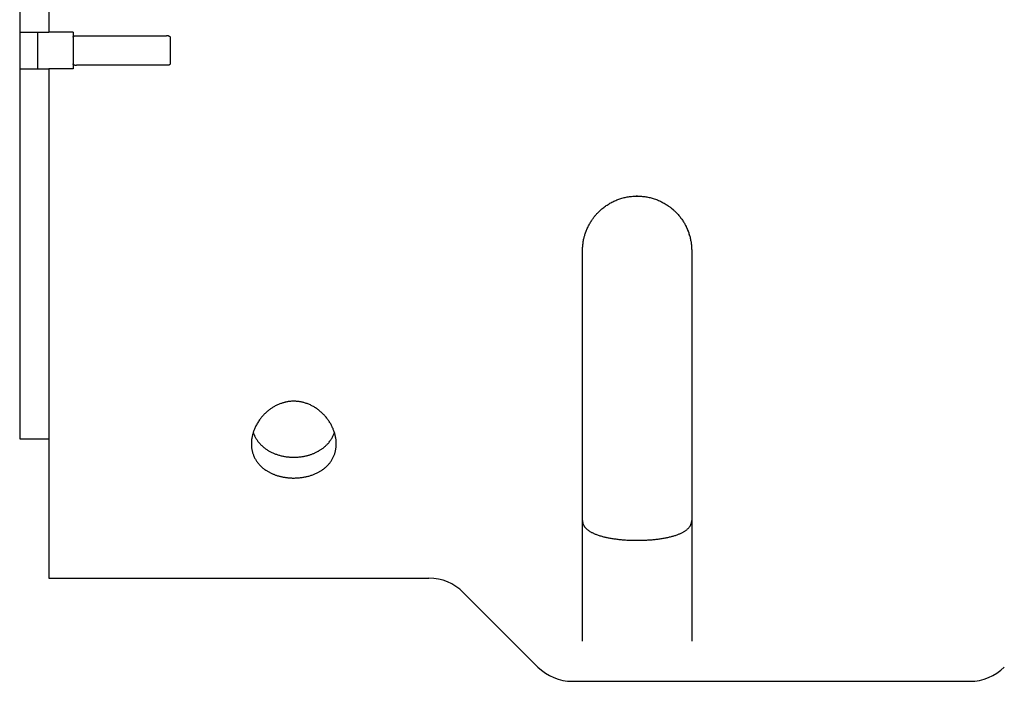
# Model space of a CAD drawing. Header units: millimetres. Extents: x 8 to 428, y 12 to 219.
# Tile 52 of 57: x 338 to 378, y 167 to 194. Entities that reach past the tile are written whole.
import ezdxf

# ---------------------------------------------------------------- set-up
doc = ezdxf.new("R2010")
doc.units = ezdxf.units.MM

msp = doc.modelspace()

# ---------------------------------------------------------------- linework, layer by layer
at = {"color": 7, "linetype": 'Continuous', "lineweight": 30}
for p, q in [((339.023, 214.724), (339.023, 193.724)), ((337.823, 208.974), (337.823, 193.724)), ((337.823, 193.724), (339.023, 193.724)), ((337.823, 193.724), (337.823, 192.224)), ((338.573, 192.224), (338.573, 193.724)), ((340.023, 193.724), (339.023, 193.724)), ((340.023, 193.525), (340.023, 192.423)), ((340.092, 193.574), (340.165, 193.574)), ((340.837, 193.574), (343.208, 193.574)), ((343.953, 193.574), (343.88, 193.574)), ((337.823, 192.224), (337.823, 176.974)), ((337.823, 192.224), (339.023, 192.224)), ((339.023, 192.224), (339.023, 171.224)), ((340.023, 192.224), (339.023, 192.224)), ((340.092, 192.374), (340.165, 192.374)), ((343.208, 192.374), (340.837, 192.374)), ((343.953, 192.374), (343.88, 192.374)), ((363.282, 186.974), (363.232, 186.974)), ((364.761, 186.411), (364.697, 186.466)), ((365.009, 186.154), (364.981, 186.188)), ((365.379, 185.516), (365.357, 185.573)), ((365.434, 185.349), (365.417, 185.405)), ((337.823, 176.974), (339.023, 176.974)), ((339.023, 171.224), (354.694, 171.224)), ((356.108, 170.639), (359.187, 167.56)), ((360.601, 166.974), (376.994, 166.974))]:
    msp.add_line(p, q, dxfattribs=at)
at = {"color": 7, "linetype": 'Continuous', "lineweight": 30, "flags": 128}
for points in [[(340.023, 193.724), (340.023, 193.699), (340.023, 193.675), (340.023, 193.65), (340.023, 193.625), (340.023, 193.6), (340.023, 193.575), (340.023, 193.55), (340.023, 193.525)], [(344.023, 193.525), (344.023, 193.388), (344.023, 193.25), (344.023, 193.112), (344.023, 192.974), (344.023, 192.837), (344.023, 192.699), (344.023, 192.561), (344.023, 192.423)], [(340.023, 192.423), (340.023, 192.399), (340.023, 192.374), (340.023, 192.349), (340.023, 192.324), (340.023, 192.299), (340.023, 192.274), (340.023, 192.249), (340.023, 192.224)]]:
    msp.add_lwpolyline(points, dxfattribs=at)
at = {"color": 7, "linetype": 'Continuous', "lineweight": 30}
for centre, start, end in [((354.694, 169.224), 45, 90), ((360.601, 168.974), 225, 270), ((376.994, 168.974), 270, 315)]:
    msp.add_arc(centre, 2, start, end, dxfattribs=at)
for points, knots in [([(340.023, 193.525), (340.023, 193.527), (340.023, 193.532), (340.025, 193.538), (340.028, 193.544), (340.032, 193.55), (340.038, 193.556), (340.046, 193.563), (340.056, 193.568), (340.068, 193.572), (340.08, 193.574), (340.088, 193.574), (340.092, 193.574)], [0, 0, 0, 0, 0.069455, 0.141317, 0.210712, 0.281861, 0.378176, 0.477235, 0.610843, 0.748214, 0.873142, 1, 1, 1, 1]), ([(340.165, 193.574), (340.18, 193.574), (340.21, 193.574), (340.259, 193.574), (340.309, 193.574), (340.362, 193.574), (340.416, 193.574), (340.473, 193.574), (340.531, 193.574), (340.589, 193.574), (340.649, 193.574), (340.711, 193.574), (340.773, 193.574), (340.816, 193.574), (340.837, 193.574)], [0, 0, 0, 0, 0.0839502, 0.1672045, 0.2501053, 0.3329995, 0.4162342, 0.500152, 0.5824765, 0.6647061, 0.7472114, 0.8303587, 0.9145063, 1, 1, 1, 1]), ([(343.208, 193.574), (343.229, 193.574), (343.271, 193.574), (343.333, 193.574), (343.394, 193.574), (343.454, 193.574), (343.514, 193.574), (343.572, 193.574), (343.628, 193.574), (343.683, 193.574), (343.735, 193.574), (343.786, 193.574), (343.834, 193.574), (343.865, 193.574), (343.88, 193.574)], [0, 0, 0, 0, 0.083945, 0.167196, 0.250095, 0.33299, 0.416228, 0.500151, 0.58247, 0.664696, 0.747201, 0.83035, 0.914501, 1, 1, 1, 1]), ([(343.953, 193.574), (343.959, 193.574), (343.969, 193.574), (343.983, 193.57), (343.995, 193.565), (344.004, 193.559), (344.011, 193.553), (344.016, 193.547), (344.019, 193.541), (344.022, 193.534), (344.022, 193.528), (344.023, 193.525)], [0, 0, 0, 0, 0.169614, 0.344193, 0.460809, 0.580097, 0.667321, 0.756678, 0.826592, 0.898383, 1, 1, 1, 1]), ([(340.092, 192.374), (340.087, 192.375), (340.076, 192.375), (340.062, 192.379), (340.05, 192.384), (340.042, 192.389), (340.035, 192.395), (340.03, 192.401), (340.026, 192.408), (340.023, 192.415), (340.023, 192.42), (340.023, 192.423)], [0, 0, 0, 0, 0.1696137, 0.3441931, 0.460809, 0.580097, 0.667321, 0.7566778, 0.826592, 0.8983829, 1, 1, 1, 1]), ([(344.023, 192.423), (344.023, 192.421), (344.022, 192.417), (344.02, 192.411), (344.018, 192.405), (344.013, 192.398), (344.008, 192.392), (343.999, 192.386), (343.989, 192.381), (343.977, 192.377), (343.965, 192.375), (343.957, 192.375), (343.953, 192.374)], [0, 0, 0, 0, 0.0694551, 0.1413168, 0.210712, 0.2818611, 0.3781764, 0.4772346, 0.6108431, 0.7482143, 0.8731425, 1, 1, 1, 1]), ([(340.837, 192.374), (340.816, 192.374), (340.774, 192.374), (340.712, 192.374), (340.651, 192.374), (340.591, 192.374), (340.531, 192.374), (340.473, 192.374), (340.417, 192.374), (340.363, 192.374), (340.31, 192.374), (340.26, 192.374), (340.211, 192.374), (340.18, 192.374), (340.165, 192.374)], [0, 0, 0, 0, 0.083945, 0.167196, 0.250095, 0.33299, 0.416228, 0.500151, 0.58247, 0.664696, 0.747201, 0.83035, 0.914501, 1, 1, 1, 1]), ([(343.88, 192.374), (343.865, 192.374), (343.835, 192.374), (343.787, 192.374), (343.736, 192.374), (343.684, 192.374), (343.629, 192.374), (343.572, 192.374), (343.515, 192.374), (343.456, 192.374), (343.396, 192.374), (343.334, 192.374), (343.272, 192.374), (343.23, 192.374), (343.208, 192.374)], [0, 0, 0, 0, 0.08395, 0.167204, 0.250105, 0.332999, 0.416234, 0.500152, 0.582476, 0.664706, 0.747211, 0.830359, 0.914506, 1, 1, 1, 1]), ([(361.023, 184.724), (361.023, 184.753), (361.024, 184.811), (361.029, 184.896), (361.037, 184.98), (361.048, 185.062), (361.061, 185.143), (361.077, 185.218), (361.094, 185.289), (361.112, 185.355), (361.128, 185.405), (361.14, 185.441), (361.147, 185.462), (361.154, 185.483), (361.162, 185.504), (361.17, 185.524), (361.177, 185.545), (361.193, 185.584), (361.218, 185.642), (361.253, 185.717), (361.291, 185.791), (361.331, 185.863), (361.374, 185.933), (361.416, 185.996), (361.457, 186.053), (361.495, 186.104), (361.535, 186.154), (361.576, 186.203), (361.618, 186.25), (361.668, 186.302), (361.725, 186.358), (361.791, 186.418), (361.859, 186.475), (361.929, 186.53), (362.002, 186.582), (362.077, 186.631), (362.154, 186.677), (362.232, 186.72), (362.312, 186.76), (362.394, 186.797), (362.478, 186.83), (362.562, 186.86), (362.648, 186.887), (362.735, 186.91), (362.823, 186.93), (362.912, 186.946), (363.002, 186.959), (363.092, 186.968), (363.182, 186.973), (363.242, 186.974), (363.273, 186.974)], [0, 0, 0, 0, 0.025644, 0.05084, 0.075591, 0.099897, 0.123758, 0.147175, 0.167416, 0.187315, 0.206872, 0.213381, 0.219851, 0.226283, 0.232676, 0.23903, 0.245346, 0.251623, 0.2757, 0.299621, 0.323388, 0.347002, 0.370466, 0.393781, 0.411997, 0.430124, 0.448161, 0.46611, 0.483972, 0.501748, 0.52676, 0.551746, 0.576707, 0.601648, 0.626569, 0.651475, 0.676368, 0.70125, 0.726124, 0.750993, 0.77586, 0.800727, 0.825597, 0.850473, 0.875358, 0.900253, 0.925162, 0.950088, 0.975033, 1, 1, 1, 1]), ([(363.273, 186.974), (363.303, 186.974), (363.363, 186.973), (363.453, 186.968), (363.543, 186.959), (363.633, 186.946), (363.721, 186.93), (363.809, 186.91), (363.896, 186.887), (363.982, 186.86), (364.067, 186.83), (364.15, 186.797), (364.232, 186.76), (364.312, 186.721), (364.391, 186.678), (364.467, 186.632), (364.535, 186.587), (364.594, 186.546), (364.645, 186.508), (364.695, 186.468), (364.744, 186.427), (364.791, 186.385), (364.837, 186.342), (364.886, 186.293), (364.938, 186.239), (364.991, 186.178), (365.042, 186.115), (365.091, 186.05), (365.138, 185.984), (365.181, 185.918), (365.22, 185.853), (365.255, 185.789), (365.281, 185.739), (365.299, 185.702), (365.31, 185.68), (365.32, 185.658), (365.33, 185.635), (365.34, 185.613), (365.35, 185.59), (365.365, 185.552), (365.386, 185.497), (365.411, 185.426), (365.434, 185.353), (365.454, 185.278), (365.472, 185.2), (365.488, 185.122), (365.5, 185.045), (365.51, 184.967), (365.517, 184.887), (365.522, 184.806), (365.522, 184.752), (365.523, 184.724)], [0, 0, 0, 0, 0.024939, 0.049856, 0.074754, 0.099636, 0.124504, 0.149361, 0.17421, 0.199053, 0.223893, 0.248733, 0.273575, 0.298423, 0.323278, 0.348144, 0.373023, 0.390804, 0.408594, 0.426395, 0.444206, 0.462029, 0.479865, 0.497716, 0.520348, 0.543121, 0.566036, 0.589095, 0.612301, 0.635655, 0.656331, 0.677123, 0.698035, 0.705103, 0.712185, 0.719281, 0.726391, 0.733514, 0.740651, 0.747802, 0.769184, 0.791006, 0.813272, 0.83598, 0.859133, 0.882731, 0.905389, 0.928445, 0.951898, 0.975749, 1, 1, 1, 1]), ([(361.023, 168.635), (361.023, 168.668), (361.023, 168.734), (361.023, 168.839), (361.023, 168.946), (361.023, 169.057), (361.023, 169.172), (361.023, 169.287), (361.023, 169.404), (361.023, 169.521), (361.023, 169.641), (361.023, 169.765), (361.023, 169.891), (361.023, 170.02), (361.023, 170.152), (361.023, 170.287), (361.023, 170.425), (361.023, 170.565), (361.023, 170.707), (361.023, 170.851), (361.023, 170.997), (361.023, 171.15), (361.023, 171.31), (361.023, 171.478), (361.023, 171.648), (361.023, 171.821), (361.023, 171.998), (361.023, 172.174), (361.023, 172.349), (361.023, 172.524), (361.023, 172.701), (361.023, 172.881), (361.023, 173.063), (361.023, 173.248), (361.023, 173.436), (361.023, 173.626), (361.023, 173.818), (361.023, 173.99), (361.023, 174.142), (361.023, 174.272), (361.023, 174.403), (361.023, 174.535), (361.023, 174.668), (361.023, 174.83), (361.023, 175.023), (361.023, 175.248), (361.023, 175.475), (361.023, 175.705), (361.023, 175.937), (361.023, 176.168), (361.023, 176.396), (361.023, 176.622), (361.023, 176.85), (361.023, 177.08), (361.023, 177.247), (361.023, 177.338), (361.023, 177.352), (361.023, 177.356), (361.023, 177.361), (361.023, 177.364), (361.023, 177.366), (361.023, 177.367), (361.023, 177.37), (361.023, 177.377), (361.023, 177.387), (361.023, 177.4), (361.023, 177.414), (361.023, 177.43), (361.023, 177.448), (361.023, 177.469), (361.023, 177.495), (361.023, 177.525), (361.023, 177.558), (361.023, 177.594), (361.023, 177.633), (361.023, 177.675), (361.023, 177.72), (361.023, 177.768), (361.023, 177.82), (361.023, 177.874), (361.023, 177.932), (361.023, 177.992), (361.023, 178.053), (361.023, 178.116), (361.023, 178.182), (361.023, 178.251), (361.023, 178.32), (361.023, 178.39), (361.023, 178.458), (361.023, 178.53), (361.023, 178.6), (361.023, 178.67), (361.023, 178.72), (361.023, 178.751), (361.023, 178.762), (361.023, 178.77), (361.023, 178.784), (361.023, 178.875), (361.023, 179.034), (361.023, 179.256), (361.023, 179.486), (361.023, 179.733), (361.023, 179.996), (361.023, 180.26), (361.023, 180.525), (361.023, 180.792), (361.023, 181.055), (361.023, 181.315), (361.023, 181.571), (361.023, 181.828), (361.023, 182.087), (361.023, 182.347), (361.023, 182.608), (361.023, 182.871), (361.023, 183.135), (361.023, 183.4), (361.023, 183.665), (361.023, 183.93), (361.023, 184.193), (361.023, 184.458), (361.023, 184.636), (361.023, 184.724)], [0, 0, 0, 0, 0.013067, 0.026133, 0.0392, 0.052266, 0.065333, 0.0784, 0.090719, 0.103039, 0.115359, 0.127679, 0.139999, 0.152319, 0.164639, 0.176959, 0.189279, 0.201599, 0.213699, 0.225799, 0.237899, 0.249999, 0.263065, 0.276132, 0.289198, 0.302265, 0.315332, 0.328398, 0.340718, 0.353038, 0.365358, 0.377678, 0.389998, 0.402318, 0.414638, 0.426958, 0.439278, 0.451598, 0.459664, 0.467731, 0.475798, 0.483864, 0.491931, 0.499998, 0.513238, 0.526478, 0.539717, 0.552956, 0.566195, 0.579433, 0.591914, 0.604395, 0.616875, 0.629355, 0.641835, 0.643759, 0.643975, 0.644191, 0.644407, 0.644623, 0.644742, 0.644769, 0.644797, 0.645241, 0.645788, 0.646476, 0.647211, 0.648058, 0.649018, 0.65009, 0.651514, 0.653098, 0.654842, 0.656746, 0.65881, 0.661033, 0.663417, 0.66596, 0.668664, 0.671527, 0.67455, 0.677733, 0.68088, 0.68417, 0.687602, 0.691175, 0.694891, 0.698322, 0.701865, 0.705521, 0.70929, 0.7127, 0.716197, 0.716978, 0.717427, 0.717846, 0.718265, 0.719579, 0.731675, 0.742423, 0.753124, 0.766189, 0.779182, 0.7921, 0.804988, 0.817875, 0.830762, 0.842913, 0.855064, 0.867215, 0.879365, 0.891516, 0.903666, 0.915817, 0.927967, 0.940118, 0.952268, 0.964201, 0.976134, 0.988067, 1, 1, 1, 1]), ([(365.523, 184.724), (365.523, 184.629), (365.523, 184.437), (365.523, 184.151), (365.523, 183.866), (365.523, 183.582), (365.523, 183.3), (365.523, 183.025), (365.523, 182.756), (365.523, 182.493), (365.523, 182.232), (365.523, 181.973), (365.523, 181.714), (365.523, 181.457), (365.523, 181.202), (365.523, 180.948), (365.523, 180.695), (365.523, 180.436), (365.523, 180.17), (365.523, 179.909), (365.523, 179.705), (365.523, 179.576), (365.523, 179.519), (365.523, 179.496), (365.523, 179.488), (365.523, 179.485), (365.523, 179.483), (365.523, 179.48), (365.523, 179.477), (365.523, 179.474), (365.523, 179.468), (365.523, 179.459), (365.523, 179.449), (365.523, 179.436), (365.523, 179.419), (365.523, 179.4), (365.523, 179.378), (365.523, 179.353), (365.523, 179.325), (365.523, 179.296), (365.523, 179.264), (365.523, 179.231), (365.523, 179.195), (365.523, 179.157), (365.523, 179.114), (365.523, 179.066), (365.523, 179.013), (365.523, 178.957), (365.523, 178.897), (365.523, 178.835), (365.523, 178.77), (365.523, 178.702), (365.523, 178.631), (365.523, 178.558), (365.523, 178.481), (365.523, 178.402), (365.523, 178.32), (365.523, 178.26), (365.523, 178.226), (365.523, 178.217), (365.523, 178.209), (365.523, 178.202), (365.523, 178.194), (365.523, 178.187), (365.523, 178.168), (365.523, 178.128), (365.523, 178.055), (365.523, 177.96), (365.523, 177.855), (365.523, 177.752), (365.523, 177.653), (365.523, 177.556), (365.523, 177.458), (365.523, 177.36), (365.523, 177.261), (365.523, 177.176), (365.523, 177.104), (365.523, 177.057), (365.523, 177.023), (365.523, 177.002), (365.523, 176.98), (365.523, 176.958), (365.523, 176.87), (365.523, 176.716), (365.523, 176.487), (365.523, 176.251), (365.523, 176.008), (365.523, 175.768), (365.523, 175.54), (365.523, 175.323), (365.523, 175.127), (365.523, 174.974), (365.523, 174.877), (365.523, 174.835), (365.523, 174.818), (365.523, 174.812), (365.523, 174.81), (365.523, 174.808), (365.523, 174.806), (365.523, 174.804), (365.523, 174.799), (365.523, 174.791), (365.523, 174.778), (365.523, 174.762), (365.523, 174.744), (365.523, 174.722), (365.523, 174.697), (365.523, 174.669), (365.523, 174.639), (365.523, 174.605), (365.523, 174.569), (365.523, 174.531), (365.523, 174.49), (365.523, 174.448), (365.523, 174.404), (365.523, 174.358), (365.523, 174.31), (365.523, 174.26), (365.523, 174.207), (365.523, 174.153), (365.523, 174.097), (365.523, 174.038), (365.523, 173.977), (365.523, 173.914), (365.523, 173.849), (365.523, 173.803), (365.523, 173.775), (365.523, 173.768), (365.523, 173.762), (365.523, 173.756), (365.523, 173.75), (365.523, 173.744), (365.523, 173.729), (365.523, 173.697), (365.523, 173.637), (365.523, 173.56), (365.523, 173.475), (365.523, 173.393), (365.523, 173.313), (365.523, 173.235), (365.523, 173.157), (365.523, 173.079), (365.523, 173), (365.523, 172.932), (365.523, 172.875), (365.523, 172.838), (365.523, 172.811), (365.523, 172.795), (365.523, 172.778), (365.523, 172.76), (365.523, 172.69), (365.523, 172.569), (365.523, 172.39), (365.523, 172.207), (365.523, 172.019), (365.523, 171.834), (365.523, 171.66), (365.523, 171.496), (365.523, 171.348), (365.523, 171.233), (365.523, 171.162), (365.523, 171.13), (365.523, 171.117), (365.523, 171.113), (365.523, 171.111), (365.523, 171.11), (365.523, 171.108), (365.523, 171.107), (365.523, 171.104), (365.523, 171.098), (365.523, 171.089), (365.523, 171.077), (365.523, 171.064), (365.523, 171.048), (365.523, 171.03), (365.523, 171.01), (365.523, 170.988), (365.523, 170.965), (365.523, 170.939), (365.523, 170.911), (365.523, 170.882), (365.523, 170.853), (365.523, 170.822), (365.523, 170.79), (365.523, 170.757), (365.523, 170.722), (365.523, 170.685), (365.523, 170.646), (365.523, 170.603), (365.523, 170.558), (365.523, 170.511), (365.523, 170.462), (365.523, 170.423), (365.523, 170.393), (365.523, 170.375), (365.523, 170.36), (365.523, 170.347), (365.523, 170.334), (365.523, 170.321), (365.523, 170.289), (365.523, 170.242), (365.523, 170.18), (365.523, 170.119), (365.523, 170.059), (365.523, 169.998), (365.523, 169.939), (365.523, 169.885), (365.523, 169.836), (365.523, 169.792), (365.523, 169.762), (365.523, 169.746), (365.523, 169.741), (365.523, 169.736), (365.523, 169.731), (365.523, 169.726), (365.523, 169.676), (365.523, 169.583), (365.523, 169.45), (365.523, 169.321), (365.523, 169.196), (365.523, 169.075), (365.523, 168.958), (365.523, 168.847), (365.523, 168.738), (365.523, 168.669), (365.523, 168.635)], [0, 0, 0, 0, 0.012894, 0.025788, 0.038682, 0.051574, 0.064466, 0.077358, 0.089512, 0.101666, 0.113819, 0.125975, 0.138138, 0.1503, 0.162461, 0.17462, 0.186777, 0.198932, 0.212302, 0.225669, 0.23743, 0.242604, 0.244881, 0.245883, 0.246014, 0.246145, 0.246276, 0.246407, 0.246539, 0.24667, 0.246977, 0.247393, 0.247917, 0.248548, 0.249384, 0.250356, 0.251462, 0.252705, 0.254083, 0.255596, 0.257147, 0.258819, 0.260611, 0.262523, 0.264556, 0.267084, 0.269776, 0.272632, 0.275653, 0.278838, 0.282127, 0.285574, 0.289179, 0.292944, 0.296866, 0.300948, 0.305188, 0.309587, 0.310173, 0.310562, 0.310951, 0.311338, 0.311726, 0.312112, 0.312498, 0.314612, 0.318344, 0.323977, 0.329483, 0.334862, 0.340114, 0.34524, 0.350238, 0.355686, 0.360974, 0.366103, 0.369401, 0.37263, 0.373688, 0.374872, 0.376057, 0.377242, 0.378426, 0.390446, 0.402465, 0.416123, 0.429779, 0.443435, 0.45709, 0.469105, 0.48112, 0.491693, 0.496345, 0.498392, 0.499292, 0.49941, 0.499528, 0.499646, 0.499764, 0.499882, 0.5, 0.500588, 0.501356, 0.502302, 0.503436, 0.504752, 0.506249, 0.507928, 0.509788, 0.511792, 0.51397, 0.516324, 0.518853, 0.521375, 0.52405, 0.526878, 0.529858, 0.532992, 0.536218, 0.539592, 0.543113, 0.546782, 0.550599, 0.554563, 0.558674, 0.562933, 0.563503, 0.563892, 0.564281, 0.564668, 0.565055, 0.565442, 0.565828, 0.567942, 0.571674, 0.577306, 0.582812, 0.588191, 0.593443, 0.598569, 0.603567, 0.609015, 0.614303, 0.619433, 0.622731, 0.62596, 0.627018, 0.628202, 0.629387, 0.630572, 0.631756, 0.643776, 0.655795, 0.669453, 0.683109, 0.696765, 0.71042, 0.722436, 0.734451, 0.745023, 0.749675, 0.751722, 0.752622, 0.75274, 0.752858, 0.752976, 0.753094, 0.753212, 0.75333, 0.753892, 0.754629, 0.75554, 0.756636, 0.75791, 0.759361, 0.760991, 0.762797, 0.764745, 0.766864, 0.769155, 0.771617, 0.774012, 0.776551, 0.779232, 0.782055, 0.785022, 0.788131, 0.791382, 0.795124, 0.799038, 0.803125, 0.807385, 0.811817, 0.813638, 0.815343, 0.816519, 0.817691, 0.818856, 0.820017, 0.821172, 0.827431, 0.832882, 0.838205, 0.844099, 0.849826, 0.855387, 0.860783, 0.865393, 0.869876, 0.873714, 0.874209, 0.874702, 0.875194, 0.875684, 0.876173, 0.876659, 0.890477, 0.904293, 0.918109, 0.931924, 0.945738, 0.959305, 0.972871, 0.986436, 1, 1, 1, 1]), ([(349.123, 178.518), (349.141, 178.517), (349.179, 178.517), (349.235, 178.514), (349.29, 178.509), (349.347, 178.502), (349.403, 178.493), (349.459, 178.481), (349.514, 178.468), (349.574, 178.452), (349.638, 178.431), (349.706, 178.406), (349.772, 178.379), (349.836, 178.349), (349.898, 178.317), (349.96, 178.282), (350.022, 178.243), (350.084, 178.201), (350.143, 178.158), (350.2, 178.112), (350.254, 178.064), (350.307, 178.015), (350.358, 177.964), (350.407, 177.911), (350.455, 177.855), (350.501, 177.797), (350.545, 177.737), (350.586, 177.677), (350.624, 177.615), (350.66, 177.553), (350.693, 177.489), (350.724, 177.425), (350.751, 177.36), (350.776, 177.295), (350.798, 177.23), (350.817, 177.165), (350.834, 177.1), (350.847, 177.035), (350.858, 176.97), (350.866, 176.904), (350.871, 176.838), (350.873, 176.772), (350.872, 176.706), (350.868, 176.643), (350.861, 176.582), (350.852, 176.524), (350.84, 176.466), (350.825, 176.409), (350.808, 176.351), (350.787, 176.294), (350.764, 176.238), (350.737, 176.181), (350.707, 176.126), (350.674, 176.073), (350.64, 176.022), (350.602, 175.972), (350.562, 175.924), (350.519, 175.877), (350.472, 175.83), (350.421, 175.785), (350.368, 175.741), (350.315, 175.702), (350.263, 175.667), (350.213, 175.635), (350.162, 175.606), (350.108, 175.577), (350.052, 175.549), (349.993, 175.523), (349.932, 175.498), (349.871, 175.476), (349.808, 175.455), (349.744, 175.436), (349.678, 175.419), (349.611, 175.403), (349.541, 175.39), (349.469, 175.378), (349.397, 175.369), (349.326, 175.362), (349.257, 175.357), (349.19, 175.354), (349.124, 175.353), (349.06, 175.354), (348.998, 175.356), (348.936, 175.36), (348.874, 175.366), (348.812, 175.373), (348.749, 175.382), (348.688, 175.393), (348.627, 175.405), (348.569, 175.419), (348.512, 175.433), (348.456, 175.449), (348.4, 175.467), (348.346, 175.486), (348.292, 175.507), (348.24, 175.529), (348.188, 175.552), (348.138, 175.577), (348.088, 175.603), (348.04, 175.631), (347.988, 175.663), (347.933, 175.7), (347.876, 175.742), (347.821, 175.787), (347.769, 175.835), (347.719, 175.884), (347.673, 175.936), (347.63, 175.989), (347.59, 176.044), (347.553, 176.101), (347.52, 176.16), (347.49, 176.218), (347.465, 176.278), (347.442, 176.337), (347.423, 176.398), (347.407, 176.459), (347.394, 176.521), (347.384, 176.585), (347.377, 176.649), (347.373, 176.714), (347.372, 176.78), (347.375, 176.845), (347.38, 176.911), (347.388, 176.976), (347.399, 177.041), (347.413, 177.107), (347.43, 177.173), (347.45, 177.239), (347.473, 177.306), (347.499, 177.373), (347.528, 177.439), (347.561, 177.507), (347.598, 177.575), (347.639, 177.644), (347.684, 177.713), (347.729, 177.777), (347.774, 177.835), (347.819, 177.889), (347.866, 177.942), (347.916, 177.994), (347.966, 178.041), (348.014, 178.085), (348.062, 178.125), (348.111, 178.164), (348.162, 178.202), (348.216, 178.238), (348.272, 178.274), (348.33, 178.308), (348.39, 178.34), (348.453, 178.37), (348.518, 178.398), (348.579, 178.421), (348.637, 178.441), (348.691, 178.457), (348.745, 178.472), (348.802, 178.485), (348.863, 178.496), (348.928, 178.506), (348.992, 178.512), (349.057, 178.517), (349.101, 178.517), (349.123, 178.518)], [0, 0, 0, 0, 0.004317, 0.00864, 0.012962, 0.01728, 0.021758, 0.02624, 0.030723, 0.035202, 0.041005, 0.046823, 0.052649, 0.058479, 0.064303, 0.070111, 0.076552, 0.082999, 0.089448, 0.09589, 0.102511, 0.109136, 0.115762, 0.122383, 0.129611, 0.136844, 0.144081, 0.151316, 0.158544, 0.165976, 0.173414, 0.180853, 0.188291, 0.195723, 0.203133, 0.210547, 0.217963, 0.225378, 0.232787, 0.240372, 0.247963, 0.255556, 0.263147, 0.270732, 0.277618, 0.28451, 0.291403, 0.298294, 0.30518, 0.31225, 0.319327, 0.326406, 0.333482, 0.340551, 0.347271, 0.353996, 0.36072, 0.36744, 0.374334, 0.381234, 0.388134, 0.395028, 0.400522, 0.40602, 0.411518, 0.417012, 0.422654, 0.428302, 0.433949, 0.439591, 0.445094, 0.450602, 0.45611, 0.461612, 0.467325, 0.473045, 0.478765, 0.484478, 0.489651, 0.494827, 0.499999, 0.504793, 0.509591, 0.514389, 0.519183, 0.524129, 0.529079, 0.53403, 0.538976, 0.543766, 0.54856, 0.553355, 0.558146, 0.563061, 0.56798, 0.572899, 0.577815, 0.582907, 0.588002, 0.593097, 0.598189, 0.605122, 0.612059, 0.618993, 0.626299, 0.633611, 0.640925, 0.648232, 0.655748, 0.66327, 0.670792, 0.678309, 0.685661, 0.693019, 0.70038, 0.70774, 0.715092, 0.722656, 0.730226, 0.737797, 0.745367, 0.752932, 0.760391, 0.767855, 0.775322, 0.782786, 0.790246, 0.797884, 0.805529, 0.813175, 0.820819, 0.828457, 0.836637, 0.844822, 0.853006, 0.861185, 0.867891, 0.874603, 0.881317, 0.888027, 0.894732, 0.900297, 0.905866, 0.911434, 0.916998, 0.922689, 0.928385, 0.93408, 0.93977, 0.945541, 0.951316, 0.957087, 0.961528, 0.965973, 0.970418, 0.974858, 0.979879, 0.984912, 0.989948, 0.99498, 1, 1, 1, 1]), ([(347.448, 177.233), (347.451, 177.227), (347.458, 177.203), (347.474, 177.163), (347.495, 177.113), (347.519, 177.063), (347.545, 177.014), (347.575, 176.964), (347.608, 176.913), (347.645, 176.861), (347.685, 176.811), (347.728, 176.761), (347.775, 176.712), (347.826, 176.664), (347.88, 176.618), (347.933, 176.577), (347.984, 176.54), (348.033, 176.508), (348.084, 176.477), (348.137, 176.447), (348.193, 176.418), (348.251, 176.39), (348.311, 176.365), (348.373, 176.341), (348.435, 176.319), (348.499, 176.299), (348.564, 176.281), (348.632, 176.265), (348.701, 176.25), (348.772, 176.238), (348.845, 176.228), (348.91, 176.221), (348.969, 176.216), (349.02, 176.214), (349.071, 176.212), (349.106, 176.212), (349.123, 176.211)], [0, 0, 0, 0, 0.0116987, 0.0431626, 0.07462, 0.1063167, 0.1380203, 0.1697162, 0.2048767, 0.2400367, 0.2753896, 0.3107419, 0.3467656, 0.3827885, 0.41908, 0.4553707, 0.483721, 0.5120709, 0.5405874, 0.5691035, 0.5981896, 0.6272753, 0.6565825, 0.6858893, 0.7142516, 0.7426135, 0.7712218, 0.7998296, 0.829274, 0.858718, 0.8884773, 0.9182364, 0.9386223, 0.9590081, 0.9795041, 1, 1, 1, 1]), ([(349.123, 176.211), (349.143, 176.212), (349.184, 176.212), (349.245, 176.215), (349.307, 176.219), (349.368, 176.224), (349.43, 176.232), (349.491, 176.241), (349.552, 176.252), (349.612, 176.264), (349.67, 176.278), (349.726, 176.293), (349.781, 176.31), (349.836, 176.328), (349.89, 176.347), (349.943, 176.368), (349.994, 176.391), (350.045, 176.415), (350.095, 176.44), (350.145, 176.467), (350.192, 176.495), (350.238, 176.524), (350.283, 176.555), (350.326, 176.587), (350.368, 176.62), (350.407, 176.654), (350.444, 176.687), (350.479, 176.721), (350.518, 176.762), (350.56, 176.81), (350.604, 176.866), (350.645, 176.924), (350.683, 176.983), (350.717, 177.044), (350.745, 177.102), (350.77, 177.158), (350.786, 177.201), (350.794, 177.226), (350.797, 177.233)], [0, 0, 0, 0, 0.024433, 0.048866, 0.07349, 0.098114, 0.123329, 0.148544, 0.173958, 0.199372, 0.223801, 0.248231, 0.272822, 0.297413, 0.322482, 0.347551, 0.37277, 0.39799, 0.424047, 0.450104, 0.476302, 0.502501, 0.529106, 0.555711, 0.582441, 0.609171, 0.634683, 0.660201, 0.685714, 0.724277, 0.762841, 0.802232, 0.841624, 0.881259, 0.920895, 0.953735, 0.986583, 1, 1, 1, 1]), ([(361.023, 173.597), (361.023, 173.583), (361.024, 173.556), (361.03, 173.515), (361.041, 173.476), (361.054, 173.439), (361.071, 173.405), (361.089, 173.374), (361.11, 173.344), (361.134, 173.314), (361.16, 173.285), (361.189, 173.257), (361.22, 173.229), (361.254, 173.203), (361.291, 173.177), (361.33, 173.151), (361.373, 173.126), (361.419, 173.102), (361.468, 173.078), (361.519, 173.055), (361.575, 173.032), (361.637, 173.009), (361.705, 172.986), (361.776, 172.964), (361.845, 172.945), (361.913, 172.928), (361.978, 172.913), (362.045, 172.898), (362.113, 172.885), (362.187, 172.871), (362.265, 172.858), (362.349, 172.846), (362.434, 172.835), (362.522, 172.825), (362.613, 172.816), (362.705, 172.808), (362.799, 172.801), (362.892, 172.796), (362.983, 172.792), (363.073, 172.789), (363.164, 172.787), (363.255, 172.786), (363.348, 172.787), (363.441, 172.788), (363.534, 172.791), (363.625, 172.794), (363.714, 172.799), (363.802, 172.805), (363.888, 172.812), (363.974, 172.82), (364.06, 172.829), (364.146, 172.839), (364.229, 172.851), (364.311, 172.863), (364.39, 172.877), (364.466, 172.891), (364.541, 172.907), (364.614, 172.923), (364.686, 172.941), (364.755, 172.96), (364.822, 172.98), (364.887, 173.002), (364.948, 173.024), (365.007, 173.047), (365.063, 173.071), (365.116, 173.097), (365.167, 173.123), (365.215, 173.151), (365.259, 173.18), (365.301, 173.209), (365.339, 173.24), (365.373, 173.272), (365.405, 173.305), (365.433, 173.339), (365.457, 173.374), (365.477, 173.41), (365.494, 173.447), (365.506, 173.481), (365.514, 173.512), (365.519, 173.54), (365.522, 173.568), (365.522, 173.587), (365.523, 173.597)], [0, 0, 0, 0, 0.01436, 0.028731, 0.043102, 0.057461, 0.069269, 0.081088, 0.092909, 0.104727, 0.116535, 0.128028, 0.139531, 0.151038, 0.162541, 0.174034, 0.1859, 0.197778, 0.20966, 0.221538, 0.233404, 0.246972, 0.260553, 0.274134, 0.287702, 0.29891, 0.310128, 0.321351, 0.33257, 0.343777, 0.356582, 0.369399, 0.382216, 0.395022, 0.408224, 0.42144, 0.434655, 0.447857, 0.460256, 0.472665, 0.485075, 0.497473, 0.51024, 0.523018, 0.535796, 0.548563, 0.560837, 0.573123, 0.585408, 0.597683, 0.610309, 0.622946, 0.635583, 0.64821, 0.660589, 0.672978, 0.685368, 0.697748, 0.710468, 0.723199, 0.735931, 0.748651, 0.761378, 0.774115, 0.786852, 0.799579, 0.812642, 0.825716, 0.83879, 0.851853, 0.86521, 0.878577, 0.891945, 0.905302, 0.919002, 0.932711, 0.946422, 0.960121, 0.970076, 0.98003, 0.990015, 1, 1, 1, 1])]:
    msp.add_open_spline(points, degree=3, knots=knots, dxfattribs=at)

doc.saveas('drawing.dxf')
